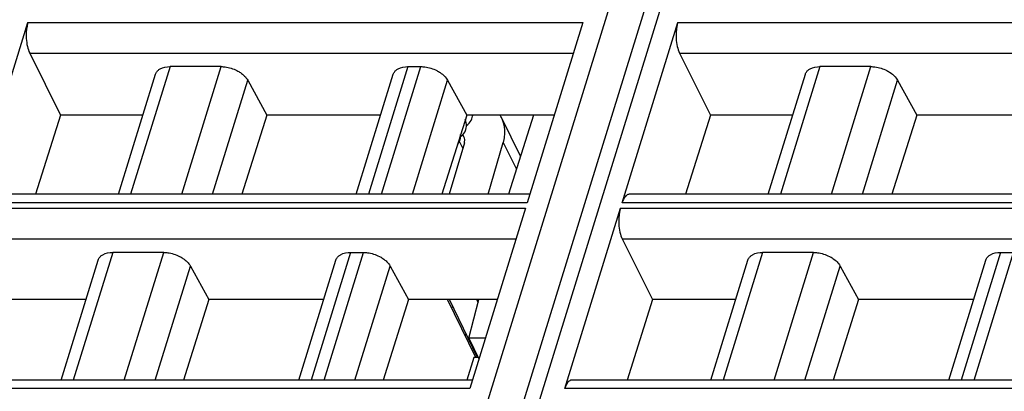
# Model space of a CAD drawing. Header units: millimetres. Extents: x 0 to 841, y 0 to 594.
# Tile 161 of 237: x 534 to 569, y 133 to 147. Entities that reach past the tile are written whole.
import ezdxf

# ---------------------------------------------------------------- set-up
doc = ezdxf.new("R2010")
doc.units = ezdxf.units.MM
doc.header["$LTSCALE"] = 46.255
doc.layers.get('0').update_dxf_attribs({"linetype": 'CONTINUOUS'})
doc.layers.add('1', color=7, linetype='CONTINUOUS')

msp = doc.modelspace()

# ---------------------------------------------------------------- linework, layer by layer
at = {"color": 7, "linetype": 'CONTINUOUS'}
for p, q in [((541.77571, 99.42039), (560.29378, 159.3449)), ((532.40268, 140.18601), (534.39972, 146.64844)), ((554.29493, 146.64844), (552.29789, 140.18601)), ((555.70552, 140.18601), (557.70256, 146.64844)), ((534.46425, 145.54678), (535.57092, 143.32483)), ((557.76709, 145.54678), (558.87377, 143.32483)), ((537.64429, 140.48873), (538.97329, 144.78937)), ((541.32761, 145.06482), (539.49801, 145.06482)), ((546.17332, 140.48873), (547.50232, 144.78937)), ((548.02706, 145.06482), (548.49347, 145.06482)), ((560.94713, 140.48873), (562.27613, 144.78937)), ((564.63045, 145.06482), (562.80085, 145.06482)), ((542.28181, 144.57677), (542.96692, 143.32483)), ((549.44767, 144.57677), (550.13277, 143.32483)), ((565.58466, 144.57677), (566.26976, 143.32483)), ((535.57092, 143.32483), (534.67766, 140.48873)), ((538.52071, 143.32483), (535.57092, 143.32483)), ((542.96692, 143.32483), (542.07263, 140.48873)), ((547.04974, 143.32483), (542.96692, 143.32483)), ((550.13277, 143.32483), (549.23848, 140.48873)), ((553.26786, 143.32483), (550.13277, 143.32483)), ((552.06146, 141.85243), (551.39159, 143.21747)), ((552.53018, 143.32483), (551.62733, 140.48873)), ((558.87377, 143.32483), (557.9805, 140.48873)), ((561.82356, 143.32483), (558.87377, 143.32483)), ((566.26976, 143.32483), (565.37547, 140.48873)), ((570.35258, 143.32483), (566.26976, 143.32483)), ((550.04868, 142.33371), (549.50748, 140.48873)), ((550.90154, 140.48873), (551.44561, 142.34353)), ((552.39143, 140.48873), (532.65645, 140.48873)), ((575.69428, 140.48873), (555.95929, 140.48873)), ((552.23737, 139.99016), (550.24033, 133.52773)), ((553.64796, 133.52773), (555.645, 139.99016)), ((555.70953, 138.8885), (556.79198, 136.71518)), ((539.27005, 138.40655), (537.44045, 138.40655)), ((545.96949, 138.40655), (546.43591, 138.40655)), ((562.57289, 138.40655), (560.74329, 138.40655)), ((569.27234, 138.40655), (569.73875, 138.40655)), ((535.58673, 133.83045), (536.91573, 138.13109)), ((544.11575, 133.83045), (545.44475, 138.13109)), ((558.88957, 133.83045), (560.21857, 138.13109)), ((567.4186, 133.83045), (568.74759, 138.13109)), ((540.22425, 137.91849), (540.88274, 136.71518)), ((547.39011, 137.91849), (548.0486, 136.71518)), ((563.52709, 137.91849), (564.18558, 136.71518)), ((536.47818, 136.71518), (533.48914, 136.71518)), ((540.88274, 136.71518), (539.97312, 133.83045)), ((545.0072, 136.71518), (540.88274, 136.71518)), ((548.0486, 136.71518), (547.13897, 133.83045)), ((551.22532, 136.71518), (548.0486, 136.71518)), ((550.45773, 134.64542), (549.44204, 136.71518)), ((550.52659, 134.64542), (549.5109, 136.71518)), ((550.21152, 135.33042), (550.56839, 136.71518)), ((556.79198, 136.71518), (555.8834, 133.83045)), ((559.78102, 136.71518), (556.79198, 136.71518)), ((564.18558, 136.71518), (563.27596, 133.83045)), ((568.31005, 136.71518), (564.18558, 136.71518)), ((550.7974, 135.33042), (550.21152, 135.33042)), ((550.21152, 135.33042), (550.57101, 134.59784)), ((550.39508, 134.64542), (550.14323, 133.83045)), ((550.54766, 134.64542), (550.39508, 134.64542)), ((550.33387, 133.83045), (530.59889, 133.83045)), ((573.63671, 133.83045), (553.90173, 133.83045))]:
    msp.add_line(p, q, dxfattribs=at)
at = {"color": 9, "linetype": 'CONTINUOUS'}
for p, q in [((559.19581, 154.01358), (542.42609, 99.74675)), ((540.58397, 99.74675), (556.92613, 152.63002)), ((534.39972, 146.64844), (554.29493, 146.64844)), ((557.70256, 146.64844), (577.59777, 146.64844)), ((534.46425, 145.54678), (553.95449, 145.54678)), ((557.76709, 145.54678), (577.25733, 145.54678)), ((539.49803, 145.06482), (538.08391, 140.48873)), ((539.91349, 140.48873), (541.32762, 145.06482)), ((548.02706, 145.06482), (546.61294, 140.48873)), ((547.07935, 140.48873), (548.49347, 145.06482)), ((562.80088, 145.06482), (561.38675, 140.48873)), ((563.21634, 140.48873), (564.63046, 145.06482)), ((541.01851, 140.48873), (542.28181, 144.57677)), ((548.18437, 140.48873), (549.44767, 144.57677)), ((564.32136, 140.48873), (565.58466, 144.57677)), ((549.99256, 142.1424), (549.87425, 142.3835)), ((551.44561, 142.34353), (551.91397, 141.38912)), ((552.29789, 140.18601), (532.40268, 140.18601)), ((575.60073, 140.18601), (555.70552, 140.18601)), ((532.34216, 139.99016), (552.23737, 139.99016)), ((555.645, 139.99016), (575.54021, 139.99016)), ((532.40668, 138.8885), (551.89693, 138.8885)), ((555.70953, 138.8885), (575.19977, 138.8885)), ((537.44047, 138.40655), (536.02635, 133.83045)), ((537.85593, 133.83045), (539.27005, 138.40655)), ((545.96949, 138.40655), (544.55537, 133.83045)), ((545.02178, 133.83045), (546.43591, 138.40655)), ((560.74331, 138.40655), (559.32919, 133.83045)), ((561.15877, 133.83045), (562.57289, 138.40655)), ((569.27234, 138.40655), (567.85822, 133.83045)), ((568.32463, 133.83045), (569.73875, 138.40655)), ((538.96095, 133.83045), (540.22425, 137.91849)), ((546.1268, 133.83045), (547.39011, 137.91849)), ((562.26379, 133.83045), (563.52709, 137.91849)), ((550.48813, 136.71518), (550.54075, 136.60795)), ((550.102, 135.51064), (550.07624, 135.42282)), ((550.24033, 133.52773), (530.34512, 133.52773)), ((573.54317, 133.52773), (553.64796, 133.52773))]:
    msp.add_line(p, q, dxfattribs=at)
at = {"color": 7, "linetype": 'CONTINUOUS'}
for points in [[(550.12084, 142.92449), (550.12162, 142.9872), (550.11495, 143.05129), (550.10071, 143.11616), (550.08333, 143.16802)], [(550.12112, 142.94744), (550.12565, 142.95055), (550.17622, 142.99301), (550.22072, 143.03883), (550.25906, 143.08772), (550.2911, 143.13925), (550.31638, 143.19211), (550.33243, 143.23675)], [(550.33235, 143.23651), (550.34506, 143.28616), (550.35083, 143.32483)], [(549.91527, 142.54887), (549.95145, 142.57933), (549.99448, 142.62394), (550.03139, 142.67151), (550.06204, 142.72158), (550.08586, 142.77241), (550.09971, 142.81143)], [(550.09958, 142.81103), (550.11317, 142.86559), (550.12084, 142.92449)], [(549.79802, 142.26322), (549.82139, 142.29164), (549.85365, 142.34162), (549.87876, 142.39267), (549.89514, 142.43767)], [(549.895, 142.43721), (549.90741, 142.48637), (549.91513, 142.5422)], [(549.91513, 142.5422), (549.91641, 142.60183), (549.91374, 142.63021)]]:
    msp.add_lwpolyline(points, dxfattribs=at)
for centre, radius, start, end in [((550.43571, 142.74776), 1.06501, 26.169016, 32.856625), ((549.78873, 142.42878), 0.27582, 41.172581, 43.399099), ((549.79358, 142.43302), 0.26938, 26.228489, 41.172826)]:
    msp.add_arc(centre, radius, start, end, dxfattribs=at)
at = {"color": 9, "linetype": 'CONTINUOUS'}
msp.add_arc((550.15328, 135.25293), 1.31213, 113.211248, 115.888597, dxfattribs=at)
at = {"color": 7, "linetype": 'CONTINUOUS'}
for points, knots in [([(534.39972, 146.64844), (534.38675, 146.60645), (534.34146, 146.41953), (534.33204, 146.22488), (534.3407, 146.07703)], [0, 0, 0, 0, 0.22881463, 1, 1, 1, 1]), ([(557.70256, 146.64844), (557.68959, 146.60645), (557.6443, 146.41953), (557.63488, 146.22488), (557.64355, 146.07703)], [0, 0, 0, 0, 0.22881463, 1, 1, 1, 1]), ([(534.3407, 146.07703), (534.34644, 145.97907), (534.3707, 145.79769), (534.42671, 145.62215), (534.46425, 145.54678)], [0, 0, 0, 0, 0.53816872, 1, 1, 1, 1]), ([(557.64355, 146.07703), (557.64928, 145.97907), (557.67355, 145.79769), (557.72955, 145.62215), (557.76709, 145.54678)], [0, 0, 0, 0, 0.53816872, 1, 1, 1, 1]), ([(538.97328, 144.78937), (538.98498, 144.8272), (539.012, 144.87548), (539.04872, 144.91435), (539.05878, 144.92388)], [0, 0, 0, 0, 0.7407559, 1, 1, 1, 1]), ([(539.05878, 144.92388), (539.08345, 144.94721), (539.21205, 145.03837), (539.37603, 145.06482), (539.49801, 145.06482)], [0, 0, 0, 0, 0.21777869, 1, 1, 1, 1]), ([(541.32761, 145.06482), (541.3749, 145.06482), (541.5701, 145.05145), (541.7616, 144.99131), (541.89344, 144.92387)], [0, 0, 0, 0, 0.24204309, 1, 1, 1, 1]), ([(541.89344, 144.92387), (541.93639, 144.90191), (542.0868, 144.81371), (542.22101, 144.68788), (542.28183, 144.57675)], [0, 0, 0, 0, 0.27579327, 1, 1, 1, 1]), ([(547.50231, 144.78937), (547.514, 144.8272), (547.54102, 144.87548), (547.57774, 144.91435), (547.58781, 144.92388)], [0, 0, 0, 0, 0.7407559, 1, 1, 1, 1]), ([(547.58781, 144.92388), (547.61248, 144.94721), (547.74107, 145.03837), (547.90505, 145.06482), (548.02703, 145.06482)], [0, 0, 0, 0, 0.21777869, 1, 1, 1, 1]), ([(548.49346, 145.06482), (548.54075, 145.06482), (548.73595, 145.05145), (548.92746, 144.99131), (549.05929, 144.92387)], [0, 0, 0, 0, 0.24204309, 1, 1, 1, 1]), ([(549.05929, 144.92387), (549.10224, 144.90191), (549.25265, 144.81371), (549.38687, 144.68788), (549.44768, 144.57675)], [0, 0, 0, 0, 0.27579327, 1, 1, 1, 1]), ([(562.27613, 144.78937), (562.28782, 144.8272), (562.31484, 144.87548), (562.35156, 144.91435), (562.36163, 144.92388)], [0, 0, 0, 0, 0.7407559, 1, 1, 1, 1]), ([(562.36163, 144.92388), (562.3863, 144.94721), (562.51489, 145.03837), (562.67887, 145.06482), (562.80085, 145.06482)], [0, 0, 0, 0, 0.21777869, 1, 1, 1, 1]), ([(564.63045, 145.06482), (564.67774, 145.06482), (564.87294, 145.05145), (565.06445, 144.99131), (565.19628, 144.92387)], [0, 0, 0, 0, 0.24204309, 1, 1, 1, 1]), ([(565.19628, 144.92387), (565.23923, 144.90191), (565.38964, 144.81371), (565.52386, 144.68788), (565.58467, 144.57675)], [0, 0, 0, 0, 0.27579327, 1, 1, 1, 1]), ([(551.44489, 142.34073), (551.48823, 142.48849), (551.53013, 142.79027), (551.45504, 143.0882), (551.39156, 143.21745)], [0, 0, 0, 0, 0.51676364, 1, 1, 1, 1]), ([(550.04868, 142.33371), (550.05947, 142.37051), (550.06983, 142.44571), (550.05104, 142.51988), (550.03523, 142.55207)], [0, 0, 0, 0, 0.51672112, 1, 1, 1, 1]), ([(555.85985, 140.45131), (555.82434, 140.42375), (555.76078, 140.3384), (555.72277, 140.24183), (555.70552, 140.18601)], [0, 0, 0, 0, 0.43482843, 1, 1, 1, 1]), ([(555.645, 139.99016), (555.63202, 139.94818), (555.58674, 139.76125), (555.57732, 139.5666), (555.58598, 139.41875)], [0, 0, 0, 0, 0.22881463, 1, 1, 1, 1]), ([(555.58598, 139.41875), (555.59172, 139.3208), (555.61598, 139.13941), (555.67199, 138.96387), (555.70953, 138.8885)], [0, 0, 0, 0, 0.53816872, 1, 1, 1, 1]), ([(537.00122, 138.2656), (537.02589, 138.28894), (537.15449, 138.38009), (537.31847, 138.40655), (537.44045, 138.40655)], [0, 0, 0, 0, 0.21777869, 1, 1, 1, 1]), ([(539.27005, 138.40655), (539.31733, 138.40655), (539.51253, 138.39317), (539.70404, 138.33303), (539.83588, 138.2656)], [0, 0, 0, 0, 0.24204309, 1, 1, 1, 1]), ([(545.53024, 138.2656), (545.55491, 138.28894), (545.68351, 138.38009), (545.84749, 138.40655), (545.96947, 138.40655)], [0, 0, 0, 0, 0.21777869, 1, 1, 1, 1]), ([(546.4359, 138.40655), (546.48319, 138.40655), (546.67839, 138.39317), (546.86989, 138.33303), (547.00173, 138.2656)], [0, 0, 0, 0, 0.24204309, 1, 1, 1, 1]), ([(560.30406, 138.2656), (560.32873, 138.28894), (560.45733, 138.38009), (560.62131, 138.40655), (560.74329, 138.40655)], [0, 0, 0, 0, 0.21777869, 1, 1, 1, 1]), ([(562.57289, 138.40655), (562.62018, 138.40655), (562.81538, 138.39317), (563.00688, 138.33303), (563.13872, 138.2656)], [0, 0, 0, 0, 0.24204309, 1, 1, 1, 1]), ([(568.83309, 138.2656), (568.85776, 138.28894), (568.98635, 138.38009), (569.15033, 138.40655), (569.27231, 138.40655)], [0, 0, 0, 0, 0.21777869, 1, 1, 1, 1]), ([(536.91572, 138.13109), (536.92741, 138.16892), (536.95443, 138.2172), (536.99115, 138.25607), (537.00122, 138.2656)], [0, 0, 0, 0, 0.7407559, 1, 1, 1, 1]), ([(539.83588, 138.2656), (539.87882, 138.24363), (540.02923, 138.15543), (540.16345, 138.0296), (540.22426, 137.91848)], [0, 0, 0, 0, 0.27579327, 1, 1, 1, 1]), ([(545.44475, 138.13109), (545.45644, 138.16892), (545.48346, 138.2172), (545.52018, 138.25607), (545.53024, 138.2656)], [0, 0, 0, 0, 0.7407559, 1, 1, 1, 1]), ([(547.00173, 138.2656), (547.04468, 138.24363), (547.19509, 138.15543), (547.32931, 138.0296), (547.39012, 137.91848)], [0, 0, 0, 0, 0.27579327, 1, 1, 1, 1]), ([(560.21856, 138.13109), (560.23026, 138.16892), (560.25727, 138.2172), (560.294, 138.25607), (560.30406, 138.2656)], [0, 0, 0, 0, 0.7407559, 1, 1, 1, 1]), ([(563.13872, 138.2656), (563.18167, 138.24363), (563.33208, 138.15543), (563.46629, 138.0296), (563.5271, 137.91848)], [0, 0, 0, 0, 0.27579327, 1, 1, 1, 1]), ([(568.74759, 138.13109), (568.75928, 138.16892), (568.7863, 138.2172), (568.82302, 138.25607), (568.83309, 138.2656)], [0, 0, 0, 0, 0.7407559, 1, 1, 1, 1]), ([(553.80229, 133.79304), (553.76678, 133.76547), (553.70322, 133.68012), (553.66521, 133.58356), (553.64796, 133.52773)], [0, 0, 0, 0, 0.43482843, 1, 1, 1, 1])]:
    msp.add_open_spline(points, degree=3, knots=knots, dxfattribs=at)
for points in [[(555.91433, 140.48129), (555.89467, 140.47474), (555.87622, 140.46402), (555.85985, 140.45131)], [(555.95929, 140.48871), (555.9441, 140.48871), (555.92874, 140.4861), (555.91433, 140.48129)], [(553.85677, 133.82301), (553.8371, 133.81646), (553.81866, 133.80575), (553.80229, 133.79304)], [(553.90173, 133.83043), (553.88654, 133.83043), (553.87118, 133.82782), (553.85677, 133.82301)]]:
    msp.add_open_spline(points, degree=3, dxfattribs=at)
at = {"layer": '1', "color": 1, "linetype": 'CONTINUOUS'}
msp.add_line((550.45773, 134.64542), (549.44204, 136.71518), dxfattribs=at)

doc.saveas('drawing.dxf')
